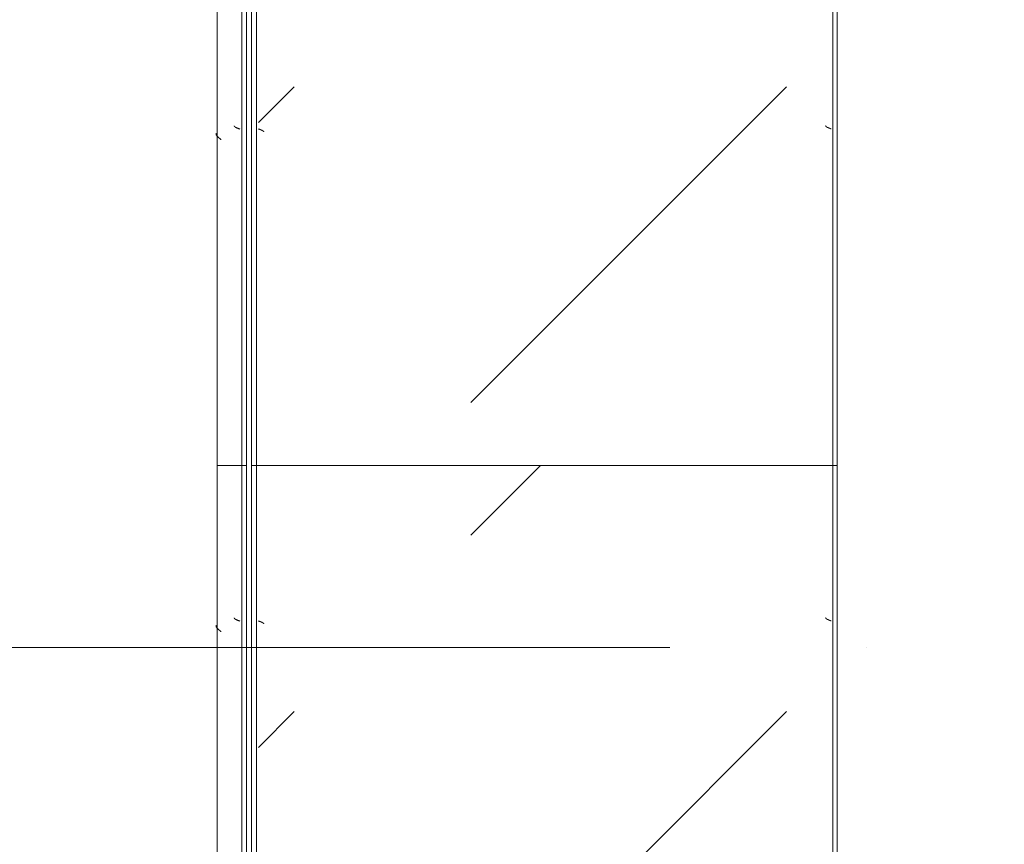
# Model space of a CAD drawing. Header units: millimetres. Extents: x -5460 to 47962, y 30005 to 103451.
# Tile 10 of 192: x 8077 to 9077, y 42156 to 42994. Entities that reach past the tile are written whole.
import ezdxf

# ---------------------------------------------------------------- set-up
doc = ezdxf.new("R2010")
doc.units = ezdxf.units.MM
doc.linetypes.add('4_ Штрихпунктир_ 10 х 2 мм', pattern=[1400, 1000, -200, 0, -200])
doc.layers.add('M-EQPM-____-OTLN', color=7, linetype='Continuous', lineweight=9)
doc.layers.add('S-GRID-____-OTLN', color=7, linetype='Continuous', lineweight=9)

# ---------------------------------------------------------------- blocks, each defined once
blk = doc.blocks.new('FP_596-ВКК_01_К1_З_ЭОМ_кабель_')
at = {"layer": 'M-EQPM-____-OTLN', "color": 7, "true_color": 0xffffff}
for p, q in [((1139, 582.5), (1138.9, 582.5)), ((1139.1, 582.5), (1139, 582.5)), ((1139, 582.5), (1139, 582.5)), ((1139.2, 582.5), (1139.1, 582.5)), ((1139.1, 582.5), (1139.1, 582.5)), ((1139.3, 582.6), (1139.2, 582.6)), ((1139.2, 582.6), (1139.2, 582.5)), ((1139.4, 582.7), (1139.3, 582.6)), ((1139.3, 582.6), (1139.3, 582.6)), ((1139.5, 582.7), (1139.4, 582.7)), ((1139.4, 582.7), (1139.4, 582.7)), ((1139.6, 582.8), (1139.5, 582.8)), ((1139.5, 582.8), (1139.5, 582.7)), ((1139.7, 582.9), (1139.6, 582.9)), ((1139.6, 582.9), (1139.6, 582.8)), ((1139.8, 583), (1139.7, 583)), ((1139.7, 583), (1139.7, 582.9)), ((1139.9, 583.1), (1139.8, 583.1)), ((1139.8, 583.1), (1139.8, 583)), ((1140, 583.3), (1139.9, 583.2)), ((1139.9, 583.2), (1139.9, 583.1)), ((1140.1, 583.4), (1140, 583.3)), ((1140, 583.3), (1140, 583.3)), ((1140.2, 583.6), (1140.1, 583.5)), ((1140.1, 583.5), (1140.1, 583.4)), ((1140.3, 583.7), (1140.2, 583.7)), ((1140.2, 583.7), (1140.2, 583.6)), ((1140.4, 584), (1140.3, 583.9)), ((1140.3, 583.9), (1140.3, 583.8)), ((1140.3, 583.8), (1140.3, 583.7)), ((1140.5, 584.2), (1140.4, 584.1)), ((1140.4, 584.1), (1140.4, 584)), ((1140.6, 584.4), (1140.5, 584.3)), ((1140.5, 584.3), (1140.5, 584.2)), ((1140.7, 584.6), (1140.6, 584.5)), ((1140.6, 584.5), (1140.6, 584.4)), ((1140.8, 584.8), (1140.7, 584.7)), ((1140.7, 584.7), (1140.7, 584.6)), ((1140.9, 585.1), (1140.8, 584.9)), ((1140.8, 584.9), (1140.8, 584.8)), ((1141, 585.3), (1140.9, 585.2)), ((1140.9, 585.2), (1140.9, 585.1)), ((1141.1, 585.5), (1141, 585.4)), ((1141, 585.4), (1141, 585.3)), ((1141.2, 585.8), (1141.1, 585.6)), ((1141.1, 585.6), (1141.1, 585.5)), ((1141.3, 586), (1141.2, 585.9)), ((1141.2, 585.9), (1141.2, 585.8)), ((1141.4, 586.3), (1141.3, 586.1)), ((1141.3, 586.1), (1141.3, 586)), ((1141.5, 586.5), (1141.4, 586.4)), ((1141.4, 586.4), (1141.4, 586.3)), ((1141.6, 586.8), (1141.5, 586.7)), ((1141.5, 586.7), (1141.5, 586.5)), ((1141.7, 587.1), (1141.6, 586.9)), ((1141.6, 586.9), (1141.6, 586.8)), ((1141.8, 587.3), (1141.7, 587.2)), ((1141.7, 587.2), (1141.7, 587.1)), ((1141.9, 587.6), (1141.8, 587.5)), ((1141.8, 587.5), (1141.8, 587.3)), ((1142, 587.9), (1141.9, 587.7)), ((1141.9, 587.7), (1141.9, 587.6)), ((1142, 588), (1142, 587.9))]:
    blk.add_line(p, q, dxfattribs=at)
blk = doc.blocks.new('FP_597-ВКК_01_К1_З_ЭОМ_кабель_')
at = {"layer": 'M-EQPM-____-OTLN', "color": 7, "true_color": 0xffffff}
for p, q in [((1143.7, 10.2), (1143.6, 10.1)), ((1143.6, 10.1), (1143.6, 10)), ((1143.8, 10.3), (1143.7, 10.2)), ((1143.7, 10.2), (1143.7, 10.2)), ((1143.9, 10.5), (1143.8, 10.4)), ((1143.8, 10.4), (1143.8, 10.3)), ((1144, 10.7), (1143.9, 10.6)), ((1143.9, 10.6), (1143.9, 10.5)), ((1144.1, 10.8), (1144, 10.8)), ((1144, 10.8), (1144, 10.7)), ((1144.2, 11), (1144.1, 10.9)), ((1144.1, 10.9), (1144.1, 10.8)), ((1144.3, 11.1), (1144.2, 11.1)), ((1144.2, 11.1), (1144.2, 11)), ((1144.4, 11.2), (1144.3, 11.2)), ((1144.3, 11.2), (1144.3, 11.1)), ((1144.5, 11.4), (1144.4, 11.4)), ((1144.4, 11.4), (1144.4, 11.3)), ((1144.4, 11.3), (1144.4, 11.2)), ((1144.6, 11.5), (1144.5, 11.4)), ((1144.5, 11.4), (1144.5, 11.4)), ((1144.7, 11.6), (1144.6, 11.5)), ((1144.6, 11.5), (1144.6, 11.5)), ((1144.8, 11.6), (1144.7, 11.6)), ((1144.7, 11.6), (1144.7, 11.6)), ((1144.9, 11.7), (1144.8, 11.7)), ((1144.8, 11.7), (1144.8, 11.6)), ((1145, 11.7), (1144.9, 11.7)), ((1144.9, 11.7), (1144.9, 11.7)), ((1145.1, 11.8), (1145, 11.7)), ((1145, 11.7), (1145, 11.7)), ((1145.2, 11.8), (1145.1, 11.8)), ((1145.1, 11.8), (1145.1, 11.8)), ((1142.2, 6.5), (1142.1, 6.4)), ((1142.1, 6.4), (1142.1, 6.3)), ((1142.3, 6.8), (1142.2, 6.7)), ((1142.2, 6.7), (1142.2, 6.5)), ((1142.4, 7.1), (1142.3, 6.9)), ((1142.3, 6.9), (1142.3, 6.8)), ((1142.5, 7.3), (1142.4, 7.2)), ((1142.4, 7.2), (1142.4, 7.1)), ((1142.6, 7.6), (1142.5, 7.5)), ((1142.5, 7.5), (1142.5, 7.3)), ((1142.7, 7.9), (1142.6, 7.7)), ((1142.6, 7.7), (1142.6, 7.6)), ((1142.8, 8.1), (1142.7, 8)), ((1142.7, 8), (1142.7, 7.9)), ((1142.9, 8.4), (1142.8, 8.2)), ((1142.8, 8.2), (1142.8, 8.1)), ((1143, 8.6), (1142.9, 8.5)), ((1142.9, 8.5), (1142.9, 8.4)), ((1143.1, 8.9), (1143, 8.7)), ((1143, 8.7), (1143, 8.6)), ((1143.2, 9.1), (1143.1, 9)), ((1143.1, 9), (1143.1, 8.9)), ((1143.3, 9.3), (1143.2, 9.2)), ((1143.2, 9.2), (1143.2, 9.1)), ((1143.4, 9.5), (1143.3, 9.4)), ((1143.3, 9.4), (1143.3, 9.3)), ((1143.5, 9.8), (1143.4, 9.6)), ((1143.4, 9.6), (1143.4, 9.5)), ((1143.6, 10), (1143.5, 9.9)), ((1143.5, 9.9), (1143.5, 9.8))]:
    blk.add_line(p, q, dxfattribs=at)
blk = doc.blocks.new('ПР_Низ пояс - Тип 1-V595-ВКК_01_К1_З_ЭОМ_кабель_')
at = {"layer": 'M-EQPM-____-OTLN', "true_color": 0xffffff}
h = blk.add_hatch(dxfattribs=at)
h.set_pattern_fill('FP_178', style=0, pattern_type=2)
h.set_pattern_definition([(135, (-40360, 5930), (-1000, 1e-13), [50, -1364.214]), (135, (-39860, 5930), (-1000, 1e-13), [50, -1364.214]), (135, (-39860, 6430), (-1000, 1e-13), [50, -1364.214]), (135, (-40574.64, 6644.64), (-1000, 1e-13), [403.55, -1010.664]), (135, (-40074.64, 6644.64), (-1000, 1e-13), [403.55, -1010.664]), (135, (-40574.64, 6144.64), (-1000, 1e-13), [403.55, -1010.664]), (135, (-40074.64, 6144.64), (-1000, 1e-13), [453.55, -960.664])])
h.paths.add_polyline_path([(800, 26.7), (800, 6.3), (2400, 6.3), (2400, 588), (800, 588), (800, 359.1)])
at = {"layer": 'M-EQPM-____-OTLN', "color": 253, "true_color": 0xaaaaaa}
for p, q in [((800, 590), (800, 595)), ((800, 595), (2400, 595)), ((800, 588), (800, 590)), ((800, 590), (2400, 590)), ((800, 6.3), (800, 588)), ((800, 4.3), (800, 6.3)), ((800, 0), (800, 4.3)), ((800, 4.3), (2400, 4.3)), ((800, 0), (2400, 0))]:
    blk.add_line(p, q, dxfattribs=at)
for name in ['FP_596-ВКК_01_К1_З_ЭОМ_кабель_', 'FP_597-ВКК_01_К1_З_ЭОМ_кабель_']:
    blk.add_blockref(name, (0, 0), dxfattribs=at)
blk = doc.blocks.new('FP_599-ВКК_01_К1_З_ЭОМ_кабель_')
at = {"layer": 'M-EQPM-____-OTLN', "color": 7, "true_color": 0xffffff}
for p, q in [((343.2, 610.3), (343.1, 610.2)), ((343.3, 610.5), (343.2, 610.4)), ((343.2, 610.4), (343.2, 610.3)), ((343.4, 610.7), (343.3, 610.6)), ((343.3, 610.6), (343.3, 610.5)), ((343.5, 610.9), (343.4, 610.8)), ((343.4, 610.8), (343.4, 610.7)), ((343.6, 611.1), (343.5, 611)), ((343.5, 611), (343.5, 610.9)), ((343.7, 611.3), (343.6, 611.2)), ((343.6, 611.2), (343.6, 611.1)), ((343.8, 611.4), (343.7, 611.3)), ((343.7, 611.3), (343.7, 611.3)), ((343.9, 611.6), (343.8, 611.5)), ((343.8, 611.5), (343.8, 611.4)), ((344, 611.7), (343.9, 611.7)), ((343.9, 611.7), (343.9, 611.6)), ((344.1, 611.9), (344, 611.8)), ((344, 611.8), (344, 611.7)), ((344.2, 612), (344.1, 611.9)), ((344.1, 611.9), (344.1, 611.9)), ((344.3, 612.1), (344.2, 612)), ((344.2, 612), (344.2, 612)), ((344.4, 612.2), (344.3, 612.1)), ((344.3, 612.1), (344.3, 612.1)), ((344.5, 612.3), (344.4, 612.2)), ((344.4, 612.2), (344.4, 612.2)), ((344.6, 612.3), (344.5, 612.3)), ((344.5, 612.3), (344.5, 612.3)), ((344.7, 612.4), (344.6, 612.4)), ((344.6, 612.4), (344.6, 612.3)), ((344.8, 612.5), (344.7, 612.4)), ((344.7, 612.4), (344.7, 612.4)), ((344.9, 612.5), (344.8, 612.5)), ((344.8, 612.5), (344.8, 612.5)), ((345, 612.5), (344.9, 612.5)), ((344.9, 612.5), (344.9, 612.5)), ((344.9, 612.5), (344.9, 612.5)), ((342, 607.1), (341.9, 607)), ((342.1, 607.4), (342, 607.3)), ((342, 607.3), (342, 607.1)), ((342.2, 607.7), (342.1, 607.5)), ((342.1, 607.5), (342.1, 607.4)), ((342.3, 608.1), (342.2, 607.9)), ((342.2, 607.9), (342.2, 607.8)), ((342.2, 607.8), (342.2, 607.7)), ((342.4, 608.3), (342.3, 608.2)), ((342.3, 608.2), (342.3, 608.1)), ((342.5, 608.6), (342.4, 608.5)), ((342.4, 608.5), (342.4, 608.3)), ((342.6, 608.9), (342.5, 608.7)), ((342.5, 608.7), (342.5, 608.6)), ((342.7, 609.1), (342.6, 609)), ((342.6, 609), (342.6, 608.9)), ((342.8, 609.4), (342.7, 609.2)), ((342.7, 609.2), (342.7, 609.1)), ((342.9, 609.6), (342.8, 609.5)), ((342.8, 609.5), (342.8, 609.4)), ((343, 609.8), (342.9, 609.7)), ((342.9, 609.7), (342.9, 609.6)), ((343.1, 610.1), (343, 610)), ((343, 610), (343, 609.8)), ((343.1, 610.2), (343.1, 610.1))]:
    blk.add_line(p, q, dxfattribs=at)
blk = doc.blocks.new('FP_600-ВКК_01_К1_З_ЭОМ_кабель_')
at = {"layer": 'M-EQPM-____-OTLN', "color": 7, "true_color": 0xffffff}
for p, q in [((335, 630.2), (334.9, 630.1)), ((335.1, 630.3), (335, 630.2)), ((335.2, 630.3), (335.1, 630.3)), ((335.3, 630.4), (335.2, 630.3)), ((335.4, 630.5), (335.3, 630.4)), ((335.5, 630.5), (335.4, 630.5)), ((335.6, 630.6), (335.5, 630.5)), ((335.7, 630.7), (335.6, 630.6)), ((335.8, 630.7), (335.7, 630.7)), ((335.9, 630.8), (335.8, 630.7)), ((336, 630.8), (335.9, 630.8)), ((336.1, 630.8), (336, 630.8)), ((336.2, 630.9), (336.1, 630.8)), ((336.3, 630.9), (336.2, 630.9)), ((336.4, 631), (336.3, 630.9)), ((336.5, 631), (336.4, 631)), ((336.6, 631), (336.5, 631)), ((336.7, 631.1), (336.6, 631)), ((336.8, 631.1), (336.7, 631.1)), ((336.9, 631.1), (336.8, 631.1)), ((337, 631.1), (336.9, 631.1)), ((337.1, 631.1), (337, 631.1)), ((337.2, 631.1), (337.1, 631.1)), ((337.3, 631.2), (337.2, 631.1)), ((337.4, 631.2), (337.3, 631.2)), ((331.3, 626.1), (331.2, 626)), ((331.4, 626.3), (331.3, 626.1)), ((331.5, 626.4), (331.4, 626.3)), ((331.6, 626.5), (331.5, 626.4)), ((331.7, 626.6), (331.6, 626.5)), ((331.8, 626.8), (331.7, 626.6)), ((331.9, 626.9), (331.8, 626.8)), ((332, 627), (331.9, 626.9)), ((332.1, 627.1), (332, 627)), ((332.2, 627.2), (332.1, 627.1)), ((332.3, 627.4), (332.2, 627.2)), ((332.4, 627.5), (332.3, 627.4)), ((332.5, 627.6), (332.4, 627.5)), ((332.6, 627.7), (332.5, 627.6)), ((332.7, 627.8), (332.6, 627.7)), ((332.8, 628), (332.7, 627.8)), ((332.9, 628.1), (332.8, 628)), ((333, 628.2), (332.9, 628.1)), ((333.1, 628.3), (333, 628.2)), ((333.2, 628.4), (333.1, 628.3)), ((333.3, 628.5), (333.2, 628.4)), ((333.4, 628.6), (333.3, 628.5)), ((333.5, 628.7), (333.4, 628.6)), ((333.6, 628.9), (333.5, 628.7)), ((333.7, 629), (333.6, 628.9)), ((333.8, 629.1), (333.7, 629)), ((333.9, 629.2), (333.8, 629.1)), ((334, 629.3), (333.9, 629.2)), ((334.1, 629.4), (334, 629.3)), ((334.2, 629.4), (334.1, 629.4)), ((334.3, 629.5), (334.2, 629.4)), ((334.4, 629.6), (334.3, 629.5)), ((334.5, 629.7), (334.4, 629.6)), ((334.6, 629.8), (334.5, 629.7)), ((334.7, 630), (334.6, 629.9)), ((334.6, 629.9), (334.6, 629.8)), ((334.8, 630), (334.7, 630)), ((334.9, 630.1), (334.8, 630))]:
    blk.add_line(p, q, dxfattribs=at)
blk = doc.blocks.new('ПР_Перед пояса - Тип 1-V598-ВКК_01_К1_З_ЭОМ_кабель_')
at = {"layer": 'M-EQPM-____-OTLN', "color": 253, "true_color": 0xaaaaaa}
for p, q in [((0, 626), (0, 630)), ((0, 630), (1600, 630)), ((0, 607), (0, 626)), ((0, 605), (0, 607)), ((0, 600), (0, 605)), ((0, 605), (1600, 605)), ((0, 600), (1600, 600))]:
    blk.add_line(p, q, dxfattribs=at)
for name in ['FP_600-ВКК_01_К1_З_ЭОМ_кабель_', 'FP_599-ВКК_01_К1_З_ЭОМ_кабель_']:
    blk.add_blockref(name, (0, 0), dxfattribs=at)
blk = doc.blocks.new('FP_607-ВКК_01_К1_З_ЭОМ_кабель_')
at = {"layer": 'M-EQPM-____-OTLN', "color": 7, "true_color": 0xffffff}
for p, q in [((1008.2, 610.3), (1008.1, 610.2)), ((1008.3, 610.5), (1008.2, 610.4)), ((1008.2, 610.4), (1008.2, 610.3)), ((1008.4, 610.7), (1008.3, 610.6)), ((1008.3, 610.6), (1008.3, 610.5)), ((1008.5, 610.9), (1008.4, 610.8)), ((1008.4, 610.8), (1008.4, 610.7)), ((1008.6, 611.1), (1008.5, 611)), ((1008.5, 611), (1008.5, 610.9)), ((1008.7, 611.3), (1008.6, 611.2)), ((1008.6, 611.2), (1008.6, 611.1)), ((1008.8, 611.4), (1008.7, 611.3)), ((1008.7, 611.3), (1008.7, 611.3)), ((1008.9, 611.6), (1008.8, 611.5)), ((1008.8, 611.5), (1008.8, 611.4)), ((1009, 611.7), (1008.9, 611.7)), ((1008.9, 611.7), (1008.9, 611.6)), ((1009.1, 611.9), (1009, 611.8)), ((1009, 611.8), (1009, 611.7)), ((1009.2, 612), (1009.1, 611.9)), ((1009.1, 611.9), (1009.1, 611.9)), ((1009.3, 612.1), (1009.2, 612)), ((1009.2, 612), (1009.2, 612)), ((1009.4, 612.2), (1009.3, 612.1)), ((1009.3, 612.1), (1009.3, 612.1)), ((1009.5, 612.3), (1009.4, 612.2)), ((1009.4, 612.2), (1009.4, 612.2)), ((1009.6, 612.3), (1009.5, 612.3)), ((1009.5, 612.3), (1009.5, 612.3)), ((1009.7, 612.4), (1009.6, 612.4)), ((1009.6, 612.4), (1009.6, 612.3)), ((1009.8, 612.5), (1009.7, 612.4)), ((1009.7, 612.4), (1009.7, 612.4)), ((1009.9, 612.5), (1009.8, 612.5)), ((1009.8, 612.5), (1009.8, 612.5)), ((1010, 612.5), (1009.9, 612.5)), ((1009.9, 612.5), (1009.9, 612.5)), ((1009.9, 612.5), (1009.9, 612.5)), ((1007, 607.1), (1006.9, 607)), ((1007.1, 607.4), (1007, 607.3)), ((1007, 607.3), (1007, 607.1)), ((1007.2, 607.7), (1007.1, 607.5)), ((1007.1, 607.5), (1007.1, 607.4)), ((1007.3, 608.1), (1007.2, 607.9)), ((1007.2, 607.9), (1007.2, 607.8)), ((1007.2, 607.8), (1007.2, 607.7)), ((1007.4, 608.3), (1007.3, 608.2)), ((1007.3, 608.2), (1007.3, 608.1)), ((1007.5, 608.6), (1007.4, 608.5)), ((1007.4, 608.5), (1007.4, 608.3)), ((1007.6, 608.9), (1007.5, 608.7)), ((1007.5, 608.7), (1007.5, 608.6)), ((1007.7, 609.1), (1007.6, 609)), ((1007.6, 609), (1007.6, 608.9)), ((1007.8, 609.4), (1007.7, 609.2)), ((1007.7, 609.2), (1007.7, 609.1)), ((1007.9, 609.6), (1007.8, 609.5)), ((1007.8, 609.5), (1007.8, 609.4)), ((1008, 609.8), (1007.9, 609.7)), ((1007.9, 609.7), (1007.9, 609.6)), ((1008.1, 610.1), (1008, 610)), ((1008, 610), (1008, 609.8)), ((1008.1, 610.2), (1008.1, 610.1))]:
    blk.add_line(p, q, dxfattribs=at)
blk = doc.blocks.new('FP_608-ВКК_01_К1_З_ЭОМ_кабель_')
at = {"layer": 'M-EQPM-____-OTLN', "color": 7, "true_color": 0xffffff}
for p, q in [((1000, 630.2), (999.9, 630.1)), ((1000.1, 630.3), (1000, 630.2)), ((1000.2, 630.3), (1000.1, 630.3)), ((1000.3, 630.4), (1000.2, 630.3)), ((1000.4, 630.5), (1000.3, 630.4)), ((1000.5, 630.5), (1000.4, 630.5)), ((1000.6, 630.6), (1000.5, 630.5)), ((1000.7, 630.7), (1000.6, 630.6)), ((1000.8, 630.7), (1000.7, 630.7)), ((1000.9, 630.8), (1000.8, 630.7)), ((1001, 630.8), (1000.9, 630.8)), ((1001.1, 630.8), (1001, 630.8)), ((1001.2, 630.9), (1001.1, 630.8)), ((1001.3, 630.9), (1001.2, 630.9)), ((1001.4, 631), (1001.3, 630.9)), ((1001.5, 631), (1001.4, 631)), ((1001.6, 631), (1001.5, 631)), ((1001.7, 631.1), (1001.6, 631)), ((1001.8, 631.1), (1001.7, 631.1)), ((1001.9, 631.1), (1001.8, 631.1)), ((1002, 631.1), (1001.9, 631.1)), ((1002.1, 631.1), (1002, 631.1)), ((1002.2, 631.1), (1002.1, 631.1)), ((1002.3, 631.2), (1002.2, 631.1)), ((1002.4, 631.2), (1002.3, 631.2)), ((996.3, 626.1), (996.2, 626)), ((996.4, 626.3), (996.3, 626.1)), ((996.5, 626.4), (996.4, 626.3)), ((996.6, 626.5), (996.5, 626.4)), ((996.7, 626.6), (996.6, 626.5)), ((996.8, 626.8), (996.7, 626.6)), ((996.9, 626.9), (996.8, 626.8)), ((997, 627), (996.9, 626.9)), ((997.1, 627.1), (997, 627)), ((997.2, 627.2), (997.1, 627.1)), ((997.3, 627.4), (997.2, 627.2)), ((997.4, 627.5), (997.3, 627.4)), ((997.5, 627.6), (997.4, 627.5)), ((997.6, 627.7), (997.5, 627.6)), ((997.7, 627.8), (997.6, 627.7)), ((997.8, 628), (997.7, 627.8)), ((997.9, 628.1), (997.8, 628)), ((998, 628.2), (997.9, 628.1)), ((998.1, 628.3), (998, 628.2)), ((998.2, 628.4), (998.1, 628.3)), ((998.3, 628.5), (998.2, 628.4)), ((998.4, 628.6), (998.3, 628.5)), ((998.5, 628.7), (998.4, 628.6)), ((998.6, 628.9), (998.5, 628.7)), ((998.7, 629), (998.6, 628.9)), ((998.8, 629.1), (998.7, 629)), ((998.9, 629.2), (998.8, 629.1)), ((999, 629.3), (998.9, 629.2)), ((999.1, 629.4), (999, 629.3)), ((999.2, 629.4), (999.1, 629.4)), ((999.3, 629.5), (999.2, 629.4)), ((999.4, 629.6), (999.3, 629.5)), ((999.5, 629.7), (999.4, 629.6)), ((999.6, 629.8), (999.5, 629.7)), ((999.7, 630), (999.6, 629.9)), ((999.6, 629.9), (999.6, 629.8)), ((999.8, 630), (999.7, 630)), ((999.9, 630.1), (999.8, 630))]:
    blk.add_line(p, q, dxfattribs=at)
blk = doc.blocks.new('УТ1_03_Перед пояса - Тип 1-10170740-ВКК_01_К1_З_ЭОМ_кабель_')
at = {"layer": 'M-EQPM-____-OTLN', "color": 253, "true_color": 0xaaaaaa}
for p, q in [((30, 630), (1165, 630)), ((1165, 630), (1165, 626)), ((1165, 626), (1165, 607)), ((0, 605), (1165, 605)), ((1165, 607), (1165, 605)), ((1165, 605), (1165, 600)), ((0, 600), (1165, 600))]:
    blk.add_line(p, q, dxfattribs=at)
for name in ['FP_608-ВКК_01_К1_З_ЭОМ_кабель_', 'FP_607-ВКК_01_К1_З_ЭОМ_кабель_']:
    blk.add_blockref(name, (0, 0), dxfattribs=at)
blk = doc.blocks.new('FP_789-ВКК_01_К1_З_ЭОМ_кабель_')
at = {"layer": 'M-EQPM-____-OTLN', "color": 7, "true_color": 0xffffff}
for p, q in [((504, 582.5), (503.9, 582.5)), ((504.1, 582.5), (504, 582.5)), ((504, 582.5), (504, 582.5)), ((504.2, 582.5), (504.1, 582.5)), ((504.1, 582.5), (504.1, 582.5)), ((504.3, 582.6), (504.2, 582.6)), ((504.2, 582.6), (504.2, 582.5)), ((504.4, 582.7), (504.3, 582.6)), ((504.3, 582.6), (504.3, 582.6)), ((504.5, 582.7), (504.4, 582.7)), ((504.4, 582.7), (504.4, 582.7)), ((504.6, 582.8), (504.5, 582.8)), ((504.5, 582.8), (504.5, 582.7)), ((504.7, 582.9), (504.6, 582.9)), ((504.6, 582.9), (504.6, 582.8)), ((504.8, 583), (504.7, 583)), ((504.7, 583), (504.7, 582.9)), ((504.9, 583.1), (504.8, 583.1)), ((504.8, 583.1), (504.8, 583)), ((505, 583.3), (504.9, 583.2)), ((504.9, 583.2), (504.9, 583.1)), ((505.1, 583.4), (505, 583.3)), ((505, 583.3), (505, 583.3)), ((505.2, 583.6), (505.1, 583.5)), ((505.1, 583.5), (505.1, 583.4)), ((505.3, 583.7), (505.2, 583.7)), ((505.2, 583.7), (505.2, 583.6)), ((505.4, 584), (505.3, 583.9)), ((505.3, 583.9), (505.3, 583.8)), ((505.3, 583.8), (505.3, 583.7)), ((505.5, 584.2), (505.4, 584.1)), ((505.4, 584.1), (505.4, 584)), ((505.6, 584.4), (505.5, 584.3)), ((505.5, 584.3), (505.5, 584.2)), ((505.7, 584.6), (505.6, 584.5)), ((505.6, 584.5), (505.6, 584.4)), ((505.8, 584.8), (505.7, 584.7)), ((505.7, 584.7), (505.7, 584.6)), ((505.9, 585.1), (505.8, 584.9)), ((505.8, 584.9), (505.8, 584.8)), ((506, 585.3), (505.9, 585.2)), ((505.9, 585.2), (505.9, 585.1)), ((506.1, 585.5), (506, 585.4)), ((506, 585.4), (506, 585.3)), ((506.2, 585.8), (506.1, 585.6)), ((506.1, 585.6), (506.1, 585.5)), ((506.3, 586), (506.2, 585.9)), ((506.2, 585.9), (506.2, 585.8)), ((506.4, 586.3), (506.3, 586.1)), ((506.3, 586.1), (506.3, 586)), ((506.5, 586.5), (506.4, 586.4)), ((506.4, 586.4), (506.4, 586.3)), ((506.6, 586.8), (506.5, 586.7)), ((506.5, 586.7), (506.5, 586.5)), ((506.7, 587.1), (506.6, 586.9)), ((506.6, 586.9), (506.6, 586.8)), ((506.8, 587.3), (506.7, 587.2)), ((506.7, 587.2), (506.7, 587.1)), ((506.9, 587.6), (506.8, 587.5)), ((506.8, 587.5), (506.8, 587.3)), ((507, 587.9), (506.9, 587.7)), ((506.9, 587.7), (506.9, 587.6)), ((507, 588), (507, 587.9)), ((1004, 582.5), (1003.9, 582.5)), ((1004.1, 582.5), (1004, 582.5)), ((1004, 582.5), (1004, 582.5)), ((1004.2, 582.5), (1004.1, 582.5)), ((1004.1, 582.5), (1004.1, 582.5)), ((1004.3, 582.6), (1004.2, 582.6)), ((1004.2, 582.6), (1004.2, 582.5)), ((1004.4, 582.7), (1004.3, 582.6)), ((1004.3, 582.6), (1004.3, 582.6)), ((1004.5, 582.7), (1004.4, 582.7)), ((1004.4, 582.7), (1004.4, 582.7)), ((1004.6, 582.8), (1004.5, 582.8)), ((1004.5, 582.8), (1004.5, 582.7)), ((1004.7, 582.9), (1004.6, 582.9)), ((1004.6, 582.9), (1004.6, 582.8)), ((1004.8, 583), (1004.7, 583)), ((1004.7, 583), (1004.7, 582.9)), ((1004.9, 583.1), (1004.8, 583.1)), ((1004.8, 583.1), (1004.8, 583)), ((1005, 583.3), (1004.9, 583.2)), ((1004.9, 583.2), (1004.9, 583.1)), ((1005.1, 583.4), (1005, 583.3)), ((1005, 583.3), (1005, 583.3)), ((1005.2, 583.6), (1005.1, 583.5)), ((1005.1, 583.5), (1005.1, 583.4)), ((1005.3, 583.7), (1005.2, 583.7)), ((1005.2, 583.7), (1005.2, 583.6)), ((1005.4, 584), (1005.3, 583.9)), ((1005.3, 583.9), (1005.3, 583.8)), ((1005.3, 583.8), (1005.3, 583.7)), ((1005.5, 584.2), (1005.4, 584.1)), ((1005.4, 584.1), (1005.4, 584)), ((1005.6, 584.4), (1005.5, 584.3)), ((1005.5, 584.3), (1005.5, 584.2)), ((1005.7, 584.6), (1005.6, 584.5)), ((1005.6, 584.5), (1005.6, 584.4)), ((1005.8, 584.8), (1005.7, 584.7)), ((1005.7, 584.7), (1005.7, 584.6)), ((1005.9, 585.1), (1005.8, 584.9)), ((1005.8, 584.9), (1005.8, 584.8)), ((1006, 585.3), (1005.9, 585.2)), ((1005.9, 585.2), (1005.9, 585.1)), ((1006.1, 585.5), (1006, 585.4)), ((1006, 585.4), (1006, 585.3)), ((1006.2, 585.8), (1006.1, 585.6)), ((1006.1, 585.6), (1006.1, 585.5)), ((1006.3, 586), (1006.2, 585.9)), ((1006.2, 585.9), (1006.2, 585.8)), ((1006.4, 586.3), (1006.3, 586.1)), ((1006.3, 586.1), (1006.3, 586)), ((1006.5, 586.5), (1006.4, 586.4)), ((1006.4, 586.4), (1006.4, 586.3)), ((1006.6, 586.8), (1006.5, 586.7)), ((1006.5, 586.7), (1006.5, 586.5)), ((1006.7, 587.1), (1006.6, 586.9)), ((1006.6, 586.9), (1006.6, 586.8)), ((1006.8, 587.3), (1006.7, 587.2)), ((1006.7, 587.2), (1006.7, 587.1)), ((1006.9, 587.6), (1006.8, 587.5)), ((1006.8, 587.5), (1006.8, 587.3)), ((1007, 587.9), (1006.9, 587.7)), ((1006.9, 587.7), (1006.9, 587.6)), ((1007, 588), (1007, 587.9))]:
    blk.add_line(p, q, dxfattribs=at)
blk = doc.blocks.new('FP_790-ВКК_01_К1_З_ЭОМ_кабель_')
at = {"layer": 'M-EQPM-____-OTLN', "color": 7, "true_color": 0xffffff}
for p, q in [((1008.7, 10.2), (1008.6, 10.1)), ((1008.6, 10.1), (1008.6, 10)), ((1008.8, 10.3), (1008.7, 10.2)), ((1008.7, 10.2), (1008.7, 10.2)), ((1008.9, 10.5), (1008.8, 10.4)), ((1008.8, 10.4), (1008.8, 10.3)), ((1009, 10.7), (1008.9, 10.6)), ((1008.9, 10.6), (1008.9, 10.5)), ((1009.1, 10.8), (1009, 10.8)), ((1009, 10.8), (1009, 10.7)), ((1009.2, 11), (1009.1, 10.9)), ((1009.1, 10.9), (1009.1, 10.8)), ((1009.3, 11.1), (1009.2, 11.1)), ((1009.2, 11.1), (1009.2, 11)), ((1009.4, 11.2), (1009.3, 11.2)), ((1009.3, 11.2), (1009.3, 11.1)), ((1009.5, 11.4), (1009.4, 11.4)), ((1009.4, 11.4), (1009.4, 11.3)), ((1009.4, 11.3), (1009.4, 11.2)), ((1009.6, 11.5), (1009.5, 11.4)), ((1009.5, 11.4), (1009.5, 11.4)), ((1009.7, 11.6), (1009.6, 11.5)), ((1009.6, 11.5), (1009.6, 11.5)), ((1009.8, 11.6), (1009.7, 11.6)), ((1009.7, 11.6), (1009.7, 11.6)), ((1009.9, 11.7), (1009.8, 11.7)), ((1009.8, 11.7), (1009.8, 11.6)), ((1010, 11.7), (1009.9, 11.7)), ((1009.9, 11.7), (1009.9, 11.7)), ((1010.1, 11.8), (1010, 11.7)), ((1010, 11.7), (1010, 11.7)), ((1010.2, 11.8), (1010.1, 11.8)), ((1010.1, 11.8), (1010.1, 11.8)), ((1007.2, 6.5), (1007.1, 6.4)), ((1007.1, 6.4), (1007.1, 6.3)), ((1007.3, 6.8), (1007.2, 6.7)), ((1007.2, 6.7), (1007.2, 6.5)), ((1007.4, 7.1), (1007.3, 6.9)), ((1007.3, 6.9), (1007.3, 6.8)), ((1007.5, 7.3), (1007.4, 7.2)), ((1007.4, 7.2), (1007.4, 7.1)), ((1007.6, 7.6), (1007.5, 7.5)), ((1007.5, 7.5), (1007.5, 7.3)), ((1007.7, 7.9), (1007.6, 7.7)), ((1007.6, 7.7), (1007.6, 7.6)), ((1007.8, 8.1), (1007.7, 8)), ((1007.7, 8), (1007.7, 7.9)), ((1007.9, 8.4), (1007.8, 8.2)), ((1007.8, 8.2), (1007.8, 8.1)), ((1008, 8.6), (1007.9, 8.5)), ((1007.9, 8.5), (1007.9, 8.4)), ((1008.1, 8.9), (1008, 8.7)), ((1008, 8.7), (1008, 8.6)), ((1008.2, 9.1), (1008.1, 9)), ((1008.1, 9), (1008.1, 8.9)), ((1008.3, 9.3), (1008.2, 9.2)), ((1008.2, 9.2), (1008.2, 9.1)), ((1008.4, 9.5), (1008.3, 9.4)), ((1008.3, 9.4), (1008.3, 9.3)), ((1008.5, 9.8), (1008.4, 9.6)), ((1008.4, 9.6), (1008.4, 9.5)), ((1008.6, 10), (1008.5, 9.9)), ((1008.5, 9.9), (1008.5, 9.8))]:
    blk.add_line(p, q, dxfattribs=at)
blk = doc.blocks.new('УТ_03_Низ пояса - Тип 1-10199497-ВКК_01_К1_З_ЭОМ_кабель_')
at = {"layer": 'M-EQPM-____-OTLN', "true_color": 0xffffff}
h = blk.add_hatch(dxfattribs=at)
h.set_pattern_fill('FP_229', style=0, pattern_type=2)
h.set_pattern_definition([(135, (-39995, 5930), (-1000, 1e-13), [50, -1364.214]), (135, (-39495, 5930), (-1000, 1e-13), [50, -1364.214]), (135, (-39495, 6430), (-1000, 1e-13), [50, -1364.214]), (135, (-40209.64, 6644.64), (-1000, 1e-13), [403.55, -1010.664]), (135, (-39709.64, 6644.64), (-1000, 1e-13), [403.55, -1010.664]), (135, (-40209.64, 6144.64), (-1000, 1e-13), [403.55, -1010.664]), (135, (-39709.64, 6144.64), (-1000, 1e-13), [453.55, -960.664])])
h.paths.add_polyline_path([(42, 588), (624.2, 6.3), (1165, 6.3), (1165, 588), (173.6, 588)])
at = {"layer": 'M-EQPM-____-OTLN', "color": 253, "true_color": 0xaaaaaa}
for p, q in [((35, 595), (1165, 595)), ((1165, 595), (1165, 590)), ((40, 590), (1165, 590)), ((1165, 590), (1165, 588)), ((1165, 588), (1165, 6.3)), ((625.7, 4.3), (1165, 4.3)), ((630, 0), (1165, 0)), ((1165, 6.3), (1165, 4.3)), ((1165, 4.3), (1165, 0))]:
    blk.add_line(p, q, dxfattribs=at)
for name in ['FP_789-ВКК_01_К1_З_ЭОМ_кабель_', 'FP_790-ВКК_01_К1_З_ЭОМ_кабель_']:
    blk.add_blockref(name, (0, 0), dxfattribs=at)
blk = doc.blocks.new('Наметкина 10_РД_АРФ_К1_R21_rvt-1-ВКК_01_К1_З_ЭОМ_кабель_')
at = {"layer": 'M-EQPM-____-OTLN', "color": 253, "lineweight": 9, "true_color": 0xaaaaaa, "rotation": 89.9999999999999}
for name, p in [('ПР_Перед пояса - Тип 1-V598-ВКК_01_К1_З_ЭОМ_кабель_', (6930, 41660)), ('ПР_Низ пояс - Тип 1-V595-ВКК_01_К1_З_ЭОМ_кабель_', (6930, 40860)), ('УТ1_03_Перед пояса - Тип 1-10170740-ВКК_01_К1_З_ЭОМ_кабель_', (6930, 40495)), ('УТ_03_Низ пояса - Тип 1-10199497-ВКК_01_К1_З_ЭОМ_кабель_', (6930, 40495))]:
    blk.add_blockref(name, p, dxfattribs=at)

msp = doc.modelspace()

# ---------------------------------------------------------------- linework, layer by layer
at = {"layer": 'S-GRID-____-OTLN', "color": 253, "linetype": '4_ Штрихпунктир_ 10 х 2 мм', "true_color": 0xaaaaaa}
msp.add_line((39539.6, 42356.2), (-2215.3, 42356.2), dxfattribs=at)

# ---------------------------------------------------------------- block references
at = {"lineweight": 5}
msp.add_blockref('Наметкина 10_РД_АРФ_К1_R21_rvt-1-ВКК_01_К1_З_ЭОМ_кабель_', (1977.6, 881.2), dxfattribs=at)

doc.saveas('drawing.dxf')
